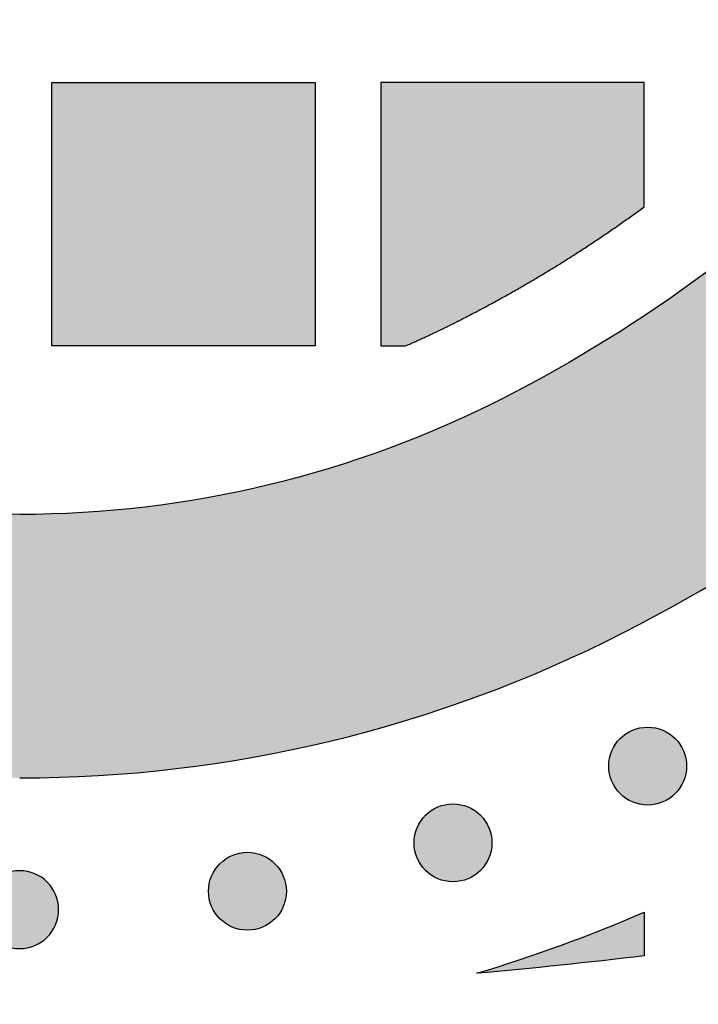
# Model space of a CAD drawing. Header units: millimetres. Extents: x -3873 to -97, y 912 to 4165.
# Tile 95 of 256: x -3328 to -3298, y 1219 to 1264. Entities that reach past the tile are written whole.
import ezdxf

# ---------------------------------------------------------------- set-up
doc = ezdxf.new("R2010")
doc.units = ezdxf.units.MM
doc.layers.add('pattern', color=7, linetype='Continuous', true_color=0x000000)

msp = doc.modelspace()

# ---------------------------------------------------------------- hatches: boundary and pattern name
at = {"layer": 'pattern'}
for points in [[(-3300.98, 1235.74), (-3299.565, 1236.481), (-3298.164, 1237.251), (-3296.777, 1238.052), (-3295.406, 1238.881), (-3294.051, 1239.74), (-3292.713, 1240.627), (-3291.393, 1241.541), (-3290.092, 1242.484), (-3288.811, 1243.452), (-3287.55, 1244.447), (-3286.311, 1245.468), (-3285.094, 1246.513), (-3283.9, 1247.582), (-3282.729, 1248.674), (-3281.583, 1249.789), (-3280.461, 1250.925), (-3278.783, 1252.703), (-3277.145, 1254.524), (-3275.547, 1256.387), (-3273.993, 1258.29), (-3272.483, 1260.232), (-3271.019, 1262.212), (-3269.602, 1264.227), (-3268.233, 1266.277), (-3266.914, 1268.359), (-3265.646, 1270.471), (-3264.43, 1272.612), (-3263.266, 1274.78), (-3262.157, 1276.972), (-3261.101, 1279.188), (-3260.101, 1281.424), (-3259.156, 1283.678), (-3265.549, 1300.368), (-3270.278, 1288.184), (-3271.112, 1286.193), (-3271.995, 1284.219), (-3272.927, 1282.263), (-3273.907, 1280.327), (-3274.934, 1278.414), (-3276.008, 1276.523), (-3277.128, 1274.658), (-3278.292, 1272.82), (-3279.5, 1271.011), (-3280.752, 1269.231), (-3282.044, 1267.483), (-3283.378, 1265.768), (-3284.75, 1264.088), (-3286.16, 1262.443), (-3287.607, 1260.836), (-3289.088, 1259.266), (-3290.037, 1258.305), (-3291.006, 1257.363), (-3291.995, 1256.439), (-3293.005, 1255.536), (-3294.034, 1254.652), (-3295.082, 1253.79), (-3296.147, 1252.948), (-3297.23, 1252.129), (-3298.33, 1251.333), (-3299.446, 1250.56), (-3300.577, 1249.81), (-3301.723, 1249.084), (-3302.882, 1248.383), (-3304.055, 1247.706), (-3305.239, 1247.055), (-3306.435, 1246.429), (-3307.709, 1245.802), (-3309.005, 1245.211), (-3310.32, 1244.656), (-3311.655, 1244.14), (-3313.007, 1243.662), (-3314.373, 1243.224), (-3315.754, 1242.827), (-3317.146, 1242.47), (-3318.548, 1242.155), (-3319.959, 1241.881), (-3321.375, 1241.649), (-3322.796, 1241.46), (-3324.219, 1241.313), (-3325.643, 1241.208), (-3327.066, 1241.145), (-3328.486, 1241.124), (-3329.905, 1241.146), (-3331.328, 1241.21), (-3332.752, 1241.316), (-3334.175, 1241.464), (-3335.596, 1241.655), (-3337.012, 1241.888), (-3338.422, 1242.162), (-3339.824, 1242.479), (-3341.216, 1242.837), (-3342.596, 1243.236), (-3343.963, 1243.675), (-3345.314, 1244.153), (-3346.648, 1244.671), (-3347.964, 1245.226), (-3349.259, 1245.818), (-3350.532, 1246.446), (-3351.728, 1247.073), (-3352.912, 1247.725), (-3354.084, 1248.403), (-3355.242, 1249.105), (-3356.388, 1249.832), (-3357.518, 1250.583), (-3358.633, 1251.357), (-3359.732, 1252.154), (-3360.815, 1252.974), (-3361.88, 1253.816), (-3362.927, 1254.679), (-3363.955, 1255.564), (-3364.964, 1256.468), (-3365.953, 1257.392), (-3366.921, 1258.336), (-3367.869, 1259.297), (-3369.349, 1260.868), (-3370.795, 1262.477), (-3372.204, 1264.122), (-3373.575, 1265.804), (-3374.906, 1267.52), (-3376.198, 1269.269), (-3377.447, 1271.049), (-3378.654, 1272.86), (-3379.817, 1274.699), (-3380.935, 1276.565), (-3382.008, 1278.456), (-3383.033, 1280.371), (-3384.012, 1282.307), (-3384.942, 1284.264), (-3385.824, 1286.239), (-3386.656, 1288.23), (-3391.376, 1300.417), (-3397.782, 1283.733), (-3396.839, 1281.478), (-3395.84, 1279.241), (-3394.787, 1277.025), (-3393.679, 1274.831), (-3392.517, 1272.663), (-3391.302, 1270.521), (-3390.036, 1268.407), (-3388.719, 1266.324), (-3387.352, 1264.274), (-3385.936, 1262.257), (-3384.474, 1260.276), (-3382.965, 1258.333), (-3381.412, 1256.428), (-3379.816, 1254.564), (-3378.179, 1252.742), (-3376.503, 1250.963), (-3375.382, 1249.826), (-3374.236, 1248.71), (-3373.067, 1247.617), (-3371.873, 1246.547), (-3370.657, 1245.501), (-3369.419, 1244.48), (-3368.159, 1243.484), (-3366.879, 1242.514), (-3365.578, 1241.571), (-3364.259, 1240.655), (-3362.922, 1239.767), (-3361.568, 1238.907), (-3360.197, 1238.077), (-3358.811, 1237.275), (-3357.41, 1236.504), (-3355.996, 1235.762), (-3354.408, 1234.979), (-3352.792, 1234.24), (-3351.15, 1233.547), (-3349.486, 1232.902), (-3347.8, 1232.305), (-3346.095, 1231.757), (-3344.373, 1231.26), (-3342.637, 1230.813), (-3340.888, 1230.418), (-3339.128, 1230.076), (-3337.361, 1229.786), (-3335.589, 1229.548), (-3333.813, 1229.363), (-3332.037, 1229.231), (-3330.262, 1229.152), (-3328.491, 1229.124), (-3326.719, 1229.15), (-3324.944, 1229.228), (-3323.168, 1229.359), (-3321.392, 1229.542), (-3319.619, 1229.779), (-3317.852, 1230.067), (-3316.092, 1230.409), (-3314.343, 1230.802), (-3312.606, 1231.247), (-3310.884, 1231.743), (-3309.178, 1232.289), (-3307.492, 1232.885), (-3305.827, 1233.529), (-3304.185, 1234.221), (-3302.569, 1234.958)], [(-3327.03, 1248.798), (-3327.031, 1260.798), (-3315.031, 1260.799), (-3315.03, 1248.799)], [(-3310.917, 1248.799), (-3309.644, 1249.376), (-3308.389, 1249.991), (-3307.301, 1250.56), (-3306.225, 1251.151), (-3305.16, 1251.763), (-3304.107, 1252.397), (-3303.067, 1253.051), (-3302.04, 1253.726), (-3301.028, 1254.421), (-3300.03, 1255.135), (-3300.03, 1260.8), (-3312.03, 1260.799), (-3312.029, 1248.799)], [(-3301.125, 1228.408), (-3301.097, 1228.38), (-3301.068, 1228.353), (-3301.038, 1228.326), (-3301.007, 1228.3), (-3300.976, 1228.274), (-3300.943, 1228.249), (-3300.91, 1228.224), (-3300.876, 1228.2), (-3300.841, 1228.177), (-3300.805, 1228.154), (-3300.769, 1228.132), (-3300.731, 1228.111), (-3300.693, 1228.09), (-3300.655, 1228.071), (-3300.615, 1228.052), (-3300.575, 1228.034), (-3300.534, 1228.017), (-3300.493, 1228.001), (-3300.451, 1227.986), (-3300.409, 1227.972), (-3300.366, 1227.959), (-3300.322, 1227.947), (-3300.278, 1227.936), (-3300.234, 1227.926), (-3300.189, 1227.917), (-3300.144, 1227.909), (-3300.099, 1227.903), (-3300.054, 1227.898), (-3300.008, 1227.893), (-3299.962, 1227.89), (-3299.916, 1227.889), (-3299.87, 1227.888), (-3299.824, 1227.889), (-3299.779, 1227.891), (-3299.733, 1227.893), (-3299.687, 1227.898), (-3299.642, 1227.903), (-3299.596, 1227.909), (-3299.551, 1227.917), (-3299.507, 1227.926), (-3299.462, 1227.936), (-3299.419, 1227.947), (-3299.375, 1227.959), (-3299.332, 1227.972), (-3299.29, 1227.986), (-3299.248, 1228.001), (-3299.206, 1228.017), (-3299.166, 1228.034), (-3299.126, 1228.052), (-3299.086, 1228.071), (-3299.047, 1228.091), (-3299.009, 1228.111), (-3298.972, 1228.132), (-3298.936, 1228.154), (-3298.9, 1228.177), (-3298.865, 1228.201), (-3298.831, 1228.225), (-3298.798, 1228.249), (-3298.765, 1228.274), (-3298.734, 1228.3), (-3298.703, 1228.326), (-3298.673, 1228.353), (-3298.644, 1228.38), (-3298.616, 1228.408), (-3298.588, 1228.436), (-3298.561, 1228.465), (-3298.534, 1228.495), (-3298.508, 1228.526), (-3298.482, 1228.557), (-3298.457, 1228.59), (-3298.432, 1228.623), (-3298.408, 1228.657), (-3298.385, 1228.692), (-3298.362, 1228.728), (-3298.34, 1228.764), (-3298.319, 1228.802), (-3298.299, 1228.84), (-3298.279, 1228.878), (-3298.26, 1228.918), (-3298.242, 1228.958), (-3298.225, 1228.999), (-3298.209, 1229.04), (-3298.194, 1229.082), (-3298.18, 1229.124), (-3298.167, 1229.167), (-3298.155, 1229.211), (-3298.144, 1229.255), (-3298.134, 1229.299), (-3298.125, 1229.344), (-3298.117, 1229.389), (-3298.111, 1229.434), (-3298.106, 1229.479), (-3298.102, 1229.525), (-3298.099, 1229.571), (-3298.097, 1229.617), (-3298.096, 1229.663), (-3298.097, 1229.708), (-3298.099, 1229.754), (-3298.102, 1229.8), (-3298.106, 1229.846), (-3298.111, 1229.891), (-3298.117, 1229.937), (-3298.125, 1229.981), (-3298.134, 1230.026), (-3298.144, 1230.07), (-3298.155, 1230.114), (-3298.167, 1230.158), (-3298.18, 1230.201), (-3298.194, 1230.243), (-3298.209, 1230.285), (-3298.225, 1230.327), (-3298.242, 1230.367), (-3298.26, 1230.407), (-3298.279, 1230.447), (-3298.299, 1230.486), (-3298.319, 1230.524), (-3298.34, 1230.561), (-3298.362, 1230.597), (-3298.385, 1230.633), (-3298.409, 1230.668), (-3298.433, 1230.702), (-3298.457, 1230.735), (-3298.483, 1230.768), (-3298.508, 1230.799), (-3298.535, 1230.83), (-3298.561, 1230.86), (-3298.588, 1230.889), (-3298.616, 1230.917), (-3298.644, 1230.945), (-3298.673, 1230.972), (-3298.703, 1230.999), (-3298.734, 1231.025), (-3298.765, 1231.051), (-3298.798, 1231.076), (-3298.831, 1231.1), (-3298.865, 1231.124), (-3298.9, 1231.148), (-3298.936, 1231.171), (-3298.972, 1231.193), (-3299.01, 1231.214), (-3299.048, 1231.234), (-3299.086, 1231.254), (-3299.126, 1231.273), (-3299.166, 1231.291), (-3299.207, 1231.308), (-3299.248, 1231.324), (-3299.29, 1231.339), (-3299.332, 1231.353), (-3299.375, 1231.366), (-3299.419, 1231.378), (-3299.463, 1231.389), (-3299.507, 1231.399), (-3299.552, 1231.408), (-3299.597, 1231.415), (-3299.642, 1231.422), (-3299.687, 1231.427), (-3299.733, 1231.431), (-3299.779, 1231.434), (-3299.825, 1231.436), (-3299.871, 1231.437), (-3299.917, 1231.436), (-3299.962, 1231.434), (-3300.008, 1231.431), (-3300.054, 1231.427), (-3300.099, 1231.422), (-3300.145, 1231.415), (-3300.19, 1231.408), (-3300.234, 1231.399), (-3300.278, 1231.389), (-3300.322, 1231.378), (-3300.366, 1231.366), (-3300.409, 1231.353), (-3300.451, 1231.339), (-3300.493, 1231.324), (-3300.535, 1231.308), (-3300.575, 1231.291), (-3300.615, 1231.273), (-3300.655, 1231.254), (-3300.694, 1231.234), (-3300.732, 1231.214), (-3300.769, 1231.192), (-3300.805, 1231.17), (-3300.841, 1231.148), (-3300.876, 1231.124), (-3300.91, 1231.1), (-3300.943, 1231.076), (-3300.976, 1231.05), (-3301.007, 1231.025), (-3301.038, 1230.998), (-3301.068, 1230.972), (-3301.097, 1230.944), (-3301.125, 1230.917), (-3301.153, 1230.889), (-3301.18, 1230.86), (-3301.207, 1230.83), (-3301.233, 1230.799), (-3301.259, 1230.768), (-3301.284, 1230.735), (-3301.308, 1230.702), (-3301.333, 1230.668), (-3301.356, 1230.633), (-3301.379, 1230.597), (-3301.401, 1230.561), (-3301.422, 1230.523), (-3301.442, 1230.485), (-3301.462, 1230.447), (-3301.481, 1230.407), (-3301.499, 1230.367), (-3301.516, 1230.326), (-3301.532, 1230.285), (-3301.547, 1230.243), (-3301.561, 1230.2), (-3301.574, 1230.158), (-3301.586, 1230.114), (-3301.597, 1230.07), (-3301.607, 1230.026), (-3301.616, 1229.981), (-3301.624, 1229.936), (-3301.63, 1229.891), (-3301.635, 1229.846), (-3301.639, 1229.8), (-3301.642, 1229.754), (-3301.644, 1229.708), (-3301.645, 1229.662), (-3301.644, 1229.616), (-3301.642, 1229.57), (-3301.639, 1229.525), (-3301.635, 1229.479), (-3301.63, 1229.434), (-3301.623, 1229.388), (-3301.616, 1229.343), (-3301.607, 1229.299), (-3301.597, 1229.254), (-3301.586, 1229.211), (-3301.574, 1229.167), (-3301.561, 1229.124), (-3301.547, 1229.082), (-3301.532, 1229.04), (-3301.516, 1228.998), (-3301.499, 1228.958), (-3301.481, 1228.917), (-3301.462, 1228.878), (-3301.442, 1228.839), (-3301.422, 1228.801), (-3301.401, 1228.764), (-3301.379, 1228.728), (-3301.356, 1228.692), (-3301.332, 1228.657), (-3301.308, 1228.623), (-3301.284, 1228.59), (-3301.258, 1228.557), (-3301.233, 1228.525), (-3301.206, 1228.495), (-3301.18, 1228.465), (-3301.153, 1228.436)], [(-3309.999, 1224.911), (-3309.971, 1224.884), (-3309.942, 1224.857), (-3309.912, 1224.83), (-3309.881, 1224.804), (-3309.849, 1224.778), (-3309.817, 1224.753), (-3309.784, 1224.728), (-3309.75, 1224.704), (-3309.715, 1224.681), (-3309.679, 1224.658), (-3309.642, 1224.636), (-3309.605, 1224.615), (-3309.567, 1224.594), (-3309.528, 1224.574), (-3309.489, 1224.556), (-3309.449, 1224.538), (-3309.408, 1224.521), (-3309.367, 1224.505), (-3309.325, 1224.489), (-3309.282, 1224.475), (-3309.239, 1224.462), (-3309.196, 1224.45), (-3309.152, 1224.439), (-3309.108, 1224.429), (-3309.063, 1224.421), (-3309.018, 1224.413), (-3308.973, 1224.407), (-3308.927, 1224.401), (-3308.882, 1224.397), (-3308.836, 1224.394), (-3308.79, 1224.392), (-3308.744, 1224.392), (-3308.698, 1224.392), (-3308.652, 1224.394), (-3308.607, 1224.397), (-3308.561, 1224.401), (-3308.515, 1224.407), (-3308.47, 1224.413), (-3308.425, 1224.421), (-3308.381, 1224.429), (-3308.336, 1224.439), (-3308.292, 1224.45), (-3308.249, 1224.462), (-3308.206, 1224.475), (-3308.163, 1224.49), (-3308.122, 1224.505), (-3308.08, 1224.521), (-3308.039, 1224.538), (-3307.999, 1224.556), (-3307.96, 1224.575), (-3307.921, 1224.594), (-3307.883, 1224.615), (-3307.846, 1224.636), (-3307.809, 1224.658), (-3307.774, 1224.681), (-3307.739, 1224.704), (-3307.705, 1224.728), (-3307.671, 1224.753), (-3307.639, 1224.778), (-3307.607, 1224.804), (-3307.577, 1224.83), (-3307.547, 1224.857), (-3307.518, 1224.884), (-3307.49, 1224.912), (-3307.462, 1224.94), (-3307.435, 1224.969), (-3307.408, 1224.999), (-3307.382, 1225.029), (-3307.356, 1225.061), (-3307.331, 1225.093), (-3307.306, 1225.127), (-3307.282, 1225.161), (-3307.259, 1225.196), (-3307.236, 1225.231), (-3307.214, 1225.268), (-3307.193, 1225.305), (-3307.172, 1225.343), (-3307.153, 1225.382), (-3307.134, 1225.421), (-3307.116, 1225.462), (-3307.099, 1225.502), (-3307.083, 1225.544), (-3307.068, 1225.586), (-3307.054, 1225.628), (-3307.04, 1225.671), (-3307.028, 1225.714), (-3307.018, 1225.758), (-3307.008, 1225.803), (-3306.999, 1225.847), (-3306.991, 1225.892), (-3306.985, 1225.938), (-3306.979, 1225.983), (-3306.975, 1226.029), (-3306.972, 1226.074), (-3306.971, 1226.12), (-3306.97, 1226.166), (-3306.971, 1226.212), (-3306.972, 1226.258), (-3306.975, 1226.304), (-3306.98, 1226.35), (-3306.985, 1226.395), (-3306.991, 1226.44), (-3306.999, 1226.485), (-3307.008, 1226.53), (-3307.018, 1226.574), (-3307.029, 1226.618), (-3307.041, 1226.661), (-3307.054, 1226.704), (-3307.068, 1226.747), (-3307.083, 1226.789), (-3307.099, 1226.83), (-3307.116, 1226.871), (-3307.134, 1226.911), (-3307.153, 1226.95), (-3307.172, 1226.989), (-3307.193, 1227.027), (-3307.214, 1227.064), (-3307.236, 1227.101), (-3307.259, 1227.137), (-3307.282, 1227.172), (-3307.306, 1227.206), (-3307.331, 1227.239), (-3307.356, 1227.271), (-3307.382, 1227.303), (-3307.408, 1227.334), (-3307.435, 1227.364), (-3307.462, 1227.393), (-3307.49, 1227.421), (-3307.518, 1227.448), (-3307.547, 1227.476), (-3307.577, 1227.502), (-3307.608, 1227.528), (-3307.639, 1227.554), (-3307.672, 1227.579), (-3307.705, 1227.604), (-3307.739, 1227.628), (-3307.774, 1227.652), (-3307.81, 1227.674), (-3307.846, 1227.696), (-3307.883, 1227.718), (-3307.921, 1227.738), (-3307.96, 1227.758), (-3308, 1227.777), (-3308.04, 1227.795), (-3308.08, 1227.812), (-3308.122, 1227.828), (-3308.164, 1227.843), (-3308.206, 1227.857), (-3308.249, 1227.87), (-3308.293, 1227.882), (-3308.337, 1227.893), (-3308.381, 1227.903), (-3308.426, 1227.912), (-3308.471, 1227.919), (-3308.516, 1227.926), (-3308.561, 1227.931), (-3308.607, 1227.935), (-3308.653, 1227.938), (-3308.699, 1227.94), (-3308.744, 1227.94), (-3308.79, 1227.94), (-3308.836, 1227.938), (-3308.882, 1227.935), (-3308.928, 1227.931), (-3308.973, 1227.926), (-3309.018, 1227.919), (-3309.063, 1227.911), (-3309.108, 1227.903), (-3309.152, 1227.893), (-3309.196, 1227.882), (-3309.24, 1227.87), (-3309.283, 1227.857), (-3309.325, 1227.843), (-3309.367, 1227.828), (-3309.408, 1227.811), (-3309.449, 1227.794), (-3309.489, 1227.776), (-3309.529, 1227.758), (-3309.567, 1227.738), (-3309.605, 1227.717), (-3309.643, 1227.696), (-3309.679, 1227.674), (-3309.715, 1227.651), (-3309.75, 1227.628), (-3309.784, 1227.604), (-3309.817, 1227.579), (-3309.85, 1227.554), (-3309.881, 1227.528), (-3309.912, 1227.502), (-3309.942, 1227.475), (-3309.971, 1227.448), (-3309.999, 1227.421), (-3310.027, 1227.392), (-3310.054, 1227.363), (-3310.08, 1227.334), (-3310.107, 1227.303), (-3310.132, 1227.271), (-3310.158, 1227.239), (-3310.182, 1227.205), (-3310.206, 1227.171), (-3310.23, 1227.136), (-3310.253, 1227.101), (-3310.275, 1227.064), (-3310.296, 1227.027), (-3310.316, 1226.989), (-3310.336, 1226.95), (-3310.355, 1226.911), (-3310.373, 1226.871), (-3310.39, 1226.83), (-3310.406, 1226.789), (-3310.421, 1226.747), (-3310.435, 1226.704), (-3310.448, 1226.661), (-3310.46, 1226.618), (-3310.471, 1226.574), (-3310.481, 1226.53), (-3310.49, 1226.485), (-3310.497, 1226.44), (-3310.504, 1226.395), (-3310.509, 1226.349), (-3310.513, 1226.304), (-3310.516, 1226.258), (-3310.518, 1226.212), (-3310.519, 1226.166), (-3310.518, 1226.12), (-3310.516, 1226.074), (-3310.513, 1226.028), (-3310.509, 1225.983), (-3310.504, 1225.937), (-3310.497, 1225.892), (-3310.49, 1225.847), (-3310.481, 1225.802), (-3310.471, 1225.758), (-3310.46, 1225.714), (-3310.448, 1225.671), (-3310.435, 1225.628), (-3310.421, 1225.585), (-3310.406, 1225.543), (-3310.39, 1225.502), (-3310.373, 1225.461), (-3310.355, 1225.421), (-3310.336, 1225.382), (-3310.316, 1225.343), (-3310.296, 1225.305), (-3310.274, 1225.268), (-3310.252, 1225.231), (-3310.23, 1225.196), (-3310.206, 1225.161), (-3310.182, 1225.127), (-3310.157, 1225.093), (-3310.132, 1225.061), (-3310.107, 1225.029), (-3310.08, 1224.998), (-3310.054, 1224.969), (-3310.026, 1224.94)], [(-3319.365, 1222.707), (-3319.337, 1222.679), (-3319.308, 1222.652), (-3319.278, 1222.625), (-3319.247, 1222.599), (-3319.216, 1222.573), (-3319.183, 1222.548), (-3319.15, 1222.523), (-3319.116, 1222.499), (-3319.081, 1222.476), (-3319.045, 1222.453), (-3319.009, 1222.431), (-3318.972, 1222.41), (-3318.934, 1222.389), (-3318.895, 1222.37), (-3318.855, 1222.351), (-3318.815, 1222.333), (-3318.775, 1222.316), (-3318.733, 1222.3), (-3318.691, 1222.285), (-3318.649, 1222.271), (-3318.606, 1222.257), (-3318.562, 1222.245), (-3318.519, 1222.234), (-3318.474, 1222.225), (-3318.43, 1222.216), (-3318.385, 1222.208), (-3318.339, 1222.202), (-3318.294, 1222.196), (-3318.248, 1222.192), (-3318.202, 1222.189), (-3318.157, 1222.188), (-3318.111, 1222.187), (-3318.065, 1222.188), (-3318.019, 1222.189), (-3317.973, 1222.192), (-3317.927, 1222.196), (-3317.882, 1222.202), (-3317.837, 1222.208), (-3317.792, 1222.216), (-3317.747, 1222.225), (-3317.703, 1222.234), (-3317.659, 1222.245), (-3317.615, 1222.258), (-3317.572, 1222.271), (-3317.53, 1222.285), (-3317.488, 1222.3), (-3317.447, 1222.316), (-3317.406, 1222.333), (-3317.366, 1222.351), (-3317.326, 1222.37), (-3317.288, 1222.389), (-3317.25, 1222.41), (-3317.212, 1222.431), (-3317.176, 1222.453), (-3317.14, 1222.476), (-3317.105, 1222.499), (-3317.071, 1222.523), (-3317.038, 1222.548), (-3317.005, 1222.573), (-3316.974, 1222.599), (-3316.943, 1222.625), (-3316.913, 1222.652), (-3316.884, 1222.679), (-3316.856, 1222.707), (-3316.829, 1222.735), (-3316.801, 1222.764), (-3316.775, 1222.794), (-3316.748, 1222.825), (-3316.723, 1222.856), (-3316.697, 1222.889), (-3316.673, 1222.922), (-3316.649, 1222.956), (-3316.625, 1222.991), (-3316.603, 1223.027), (-3316.581, 1223.063), (-3316.559, 1223.1), (-3316.539, 1223.138), (-3316.519, 1223.177), (-3316.5, 1223.217), (-3316.482, 1223.257), (-3316.465, 1223.297), (-3316.449, 1223.339), (-3316.434, 1223.381), (-3316.42, 1223.423), (-3316.407, 1223.466), (-3316.395, 1223.51), (-3316.384, 1223.554), (-3316.374, 1223.598), (-3316.365, 1223.642), (-3316.358, 1223.687), (-3316.351, 1223.733), (-3316.346, 1223.778), (-3316.342, 1223.824), (-3316.339, 1223.87), (-3316.337, 1223.915), (-3316.336, 1223.961), (-3316.337, 1224.007), (-3316.339, 1224.053), (-3316.342, 1224.099), (-3316.346, 1224.145), (-3316.351, 1224.19), (-3316.358, 1224.235), (-3316.365, 1224.28), (-3316.374, 1224.325), (-3316.384, 1224.369), (-3316.395, 1224.413), (-3316.407, 1224.457), (-3316.42, 1224.5), (-3316.434, 1224.542), (-3316.449, 1224.584), (-3316.465, 1224.625), (-3316.482, 1224.666), (-3316.5, 1224.706), (-3316.519, 1224.746), (-3316.539, 1224.784), (-3316.559, 1224.822), (-3316.581, 1224.86), (-3316.603, 1224.896), (-3316.625, 1224.932), (-3316.649, 1224.967), (-3316.673, 1225.001), (-3316.698, 1225.034), (-3316.723, 1225.067), (-3316.749, 1225.098), (-3316.775, 1225.129), (-3316.802, 1225.159), (-3316.829, 1225.188), (-3316.856, 1225.216), (-3316.884, 1225.244), (-3316.913, 1225.271), (-3316.943, 1225.297), (-3316.974, 1225.324), (-3317.006, 1225.349), (-3317.038, 1225.375), (-3317.071, 1225.399), (-3317.106, 1225.423), (-3317.14, 1225.447), (-3317.176, 1225.469), (-3317.213, 1225.491), (-3317.25, 1225.513), (-3317.288, 1225.533), (-3317.327, 1225.553), (-3317.366, 1225.572), (-3317.406, 1225.59), (-3317.447, 1225.607), (-3317.488, 1225.623), (-3317.53, 1225.638), (-3317.573, 1225.652), (-3317.616, 1225.665), (-3317.659, 1225.677), (-3317.703, 1225.688), (-3317.747, 1225.698), (-3317.792, 1225.707), (-3317.837, 1225.714), (-3317.882, 1225.721), (-3317.928, 1225.726), (-3317.973, 1225.73), (-3318.019, 1225.733), (-3318.065, 1225.735), (-3318.111, 1225.736), (-3318.157, 1225.735), (-3318.203, 1225.733), (-3318.249, 1225.73), (-3318.294, 1225.726), (-3318.34, 1225.721), (-3318.385, 1225.714), (-3318.43, 1225.707), (-3318.475, 1225.698), (-3318.519, 1225.688), (-3318.563, 1225.677), (-3318.606, 1225.665), (-3318.649, 1225.652), (-3318.692, 1225.638), (-3318.734, 1225.623), (-3318.775, 1225.607), (-3318.816, 1225.59), (-3318.856, 1225.572), (-3318.895, 1225.553), (-3318.934, 1225.533), (-3318.972, 1225.513), (-3319.009, 1225.491), (-3319.046, 1225.469), (-3319.081, 1225.447), (-3319.116, 1225.423), (-3319.15, 1225.399), (-3319.184, 1225.374), (-3319.216, 1225.349), (-3319.248, 1225.323), (-3319.278, 1225.297), (-3319.308, 1225.27), (-3319.337, 1225.243), (-3319.366, 1225.216), (-3319.393, 1225.188), (-3319.42, 1225.159), (-3319.447, 1225.129), (-3319.473, 1225.098), (-3319.499, 1225.066), (-3319.524, 1225.034), (-3319.549, 1225.001), (-3319.573, 1224.967), (-3319.596, 1224.932), (-3319.619, 1224.896), (-3319.641, 1224.859), (-3319.662, 1224.822), (-3319.683, 1224.784), (-3319.702, 1224.745), (-3319.721, 1224.706), (-3319.739, 1224.666), (-3319.756, 1224.625), (-3319.772, 1224.584), (-3319.787, 1224.542), (-3319.802, 1224.499), (-3319.815, 1224.456), (-3319.827, 1224.413), (-3319.838, 1224.369), (-3319.847, 1224.325), (-3319.856, 1224.28), (-3319.864, 1224.235), (-3319.87, 1224.19), (-3319.876, 1224.144), (-3319.88, 1224.099), (-3319.883, 1224.053), (-3319.884, 1224.007), (-3319.885, 1223.961), (-3319.884, 1223.915), (-3319.883, 1223.869), (-3319.88, 1223.824), (-3319.876, 1223.778), (-3319.87, 1223.732), (-3319.864, 1223.687), (-3319.856, 1223.642), (-3319.847, 1223.598), (-3319.838, 1223.553), (-3319.827, 1223.509), (-3319.815, 1223.466), (-3319.801, 1223.423), (-3319.787, 1223.38), (-3319.772, 1223.338), (-3319.756, 1223.297), (-3319.739, 1223.256), (-3319.721, 1223.216), (-3319.702, 1223.177), (-3319.683, 1223.138), (-3319.662, 1223.1), (-3319.641, 1223.063), (-3319.619, 1223.026), (-3319.596, 1222.991), (-3319.573, 1222.956), (-3319.549, 1222.922), (-3319.524, 1222.888), (-3319.499, 1222.856), (-3319.473, 1222.824), (-3319.447, 1222.794), (-3319.42, 1222.764), (-3319.393, 1222.735)], [(-3327.239, 1221.869), (-3327.268, 1221.841), (-3327.297, 1221.814), (-3327.327, 1221.787), (-3327.357, 1221.761), (-3327.389, 1221.735), (-3327.421, 1221.71), (-3327.455, 1221.685), (-3327.489, 1221.661), (-3327.524, 1221.638), (-3327.559, 1221.615), (-3327.596, 1221.593), (-3327.633, 1221.572), (-3327.671, 1221.552), (-3327.71, 1221.532), (-3327.749, 1221.513), (-3327.79, 1221.495), (-3327.83, 1221.478), (-3327.872, 1221.462), (-3327.914, 1221.447), (-3327.956, 1221.433), (-3327.999, 1221.42), (-3328.043, 1221.408), (-3328.087, 1221.397), (-3328.131, 1221.387), (-3328.176, 1221.379), (-3328.22, 1221.371), (-3328.266, 1221.365), (-3328.311, 1221.359), (-3328.357, 1221.355), (-3328.403, 1221.352), (-3328.449, 1221.351), (-3328.494, 1221.35), (-3328.54, 1221.351), (-3328.586, 1221.352), (-3328.632, 1221.355), (-3328.678, 1221.36), (-3328.723, 1221.365), (-3328.768, 1221.372), (-3328.813, 1221.379), (-3328.858, 1221.388), (-3328.902, 1221.398), (-3328.946, 1221.409), (-3328.99, 1221.421), (-3329.033, 1221.434), (-3329.075, 1221.448), (-3329.117, 1221.463), (-3329.158, 1221.479), (-3329.199, 1221.497), (-3329.239, 1221.515), (-3329.279, 1221.533), (-3329.317, 1221.553), (-3329.355, 1221.574), (-3329.392, 1221.595), (-3329.429, 1221.617), (-3329.465, 1221.64), (-3329.5, 1221.663), (-3329.534, 1221.687), (-3329.567, 1221.712), (-3329.599, 1221.737), (-3329.631, 1221.763), (-3329.662, 1221.789), (-3329.691, 1221.816), (-3329.72, 1221.843), (-3329.749, 1221.871), (-3329.776, 1221.899), (-3329.803, 1221.928), (-3329.83, 1221.958), (-3329.856, 1221.989), (-3329.882, 1222.02), (-3329.907, 1222.053), (-3329.932, 1222.086), (-3329.956, 1222.12), (-3329.979, 1222.155), (-3330.002, 1222.191), (-3330.024, 1222.227), (-3330.045, 1222.265), (-3330.066, 1222.303), (-3330.085, 1222.341), (-3330.104, 1222.381), (-3330.122, 1222.421), (-3330.139, 1222.462), (-3330.155, 1222.503), (-3330.17, 1222.545), (-3330.184, 1222.588), (-3330.197, 1222.631), (-3330.209, 1222.674), (-3330.22, 1222.718), (-3330.23, 1222.762), (-3330.239, 1222.807), (-3330.246, 1222.852), (-3330.253, 1222.897), (-3330.258, 1222.943), (-3330.262, 1222.988), (-3330.265, 1223.034), (-3330.267, 1223.08), (-3330.267, 1223.126), (-3330.267, 1223.172), (-3330.265, 1223.218), (-3330.262, 1223.263), (-3330.258, 1223.309), (-3330.252, 1223.355), (-3330.246, 1223.4), (-3330.238, 1223.445), (-3330.229, 1223.489), (-3330.219, 1223.534), (-3330.208, 1223.578), (-3330.196, 1223.621), (-3330.183, 1223.664), (-3330.169, 1223.706), (-3330.154, 1223.748), (-3330.138, 1223.79), (-3330.121, 1223.83), (-3330.103, 1223.871), (-3330.084, 1223.91), (-3330.064, 1223.949), (-3330.044, 1223.987), (-3330.022, 1224.024), (-3330, 1224.06), (-3329.977, 1224.096), (-3329.954, 1224.131), (-3329.93, 1224.165), (-3329.905, 1224.198), (-3329.88, 1224.231), (-3329.854, 1224.262), (-3329.828, 1224.293), (-3329.801, 1224.323), (-3329.774, 1224.352), (-3329.746, 1224.38), (-3329.718, 1224.408), (-3329.689, 1224.435), (-3329.659, 1224.461), (-3329.629, 1224.488), (-3329.597, 1224.513), (-3329.564, 1224.538), (-3329.531, 1224.563), (-3329.497, 1224.587), (-3329.462, 1224.611), (-3329.426, 1224.633), (-3329.39, 1224.655), (-3329.353, 1224.676), (-3329.314, 1224.697), (-3329.276, 1224.717), (-3329.236, 1224.735), (-3329.196, 1224.753), (-3329.155, 1224.77), (-3329.114, 1224.786), (-3329.072, 1224.801), (-3329.03, 1224.815), (-3328.987, 1224.829), (-3328.943, 1224.841), (-3328.899, 1224.851), (-3328.855, 1224.861), (-3328.81, 1224.87), (-3328.765, 1224.878), (-3328.72, 1224.884), (-3328.675, 1224.889), (-3328.629, 1224.893), (-3328.583, 1224.896), (-3328.537, 1224.898), (-3328.491, 1224.899), (-3328.445, 1224.898), (-3328.4, 1224.896), (-3328.354, 1224.893), (-3328.308, 1224.889), (-3328.263, 1224.884), (-3328.217, 1224.877), (-3328.172, 1224.869), (-3328.128, 1224.861), (-3328.084, 1224.851), (-3328.04, 1224.84), (-3327.996, 1224.828), (-3327.953, 1224.815), (-3327.911, 1224.8), (-3327.869, 1224.785), (-3327.827, 1224.769), (-3327.787, 1224.752), (-3327.747, 1224.734), (-3327.707, 1224.715), (-3327.669, 1224.695), (-3327.631, 1224.675), (-3327.593, 1224.654), (-3327.557, 1224.632), (-3327.521, 1224.609), (-3327.486, 1224.585), (-3327.452, 1224.561), (-3327.419, 1224.537), (-3327.386, 1224.511), (-3327.355, 1224.486), (-3327.324, 1224.459), (-3327.294, 1224.433), (-3327.265, 1224.405), (-3327.237, 1224.378), (-3327.21, 1224.35), (-3327.183, 1224.321), (-3327.156, 1224.291), (-3327.13, 1224.26), (-3327.104, 1224.228), (-3327.079, 1224.196), (-3327.054, 1224.163), (-3327.03, 1224.128), (-3327.007, 1224.093), (-3326.984, 1224.058), (-3326.962, 1224.021), (-3326.941, 1223.984), (-3326.92, 1223.946), (-3326.901, 1223.907), (-3326.882, 1223.868), (-3326.864, 1223.828), (-3326.847, 1223.787), (-3326.831, 1223.745), (-3326.816, 1223.704), (-3326.802, 1223.661), (-3326.789, 1223.618), (-3326.777, 1223.575), (-3326.766, 1223.531), (-3326.756, 1223.486), (-3326.747, 1223.442), (-3326.74, 1223.397), (-3326.733, 1223.351), (-3326.728, 1223.306), (-3326.724, 1223.26), (-3326.721, 1223.215), (-3326.719, 1223.169), (-3326.719, 1223.123), (-3326.719, 1223.077), (-3326.721, 1223.031), (-3326.724, 1222.985), (-3326.728, 1222.94), (-3326.734, 1222.894), (-3326.74, 1222.849), (-3326.748, 1222.804), (-3326.757, 1222.759), (-3326.766, 1222.715), (-3326.777, 1222.671), (-3326.79, 1222.628), (-3326.803, 1222.585), (-3326.817, 1222.542), (-3326.832, 1222.5), (-3326.848, 1222.459), (-3326.865, 1222.418), (-3326.883, 1222.378), (-3326.902, 1222.339), (-3326.922, 1222.3), (-3326.942, 1222.262), (-3326.964, 1222.225), (-3326.986, 1222.188), (-3327.008, 1222.153), (-3327.032, 1222.118), (-3327.056, 1222.084), (-3327.081, 1222.05), (-3327.106, 1222.018), (-3327.132, 1221.986), (-3327.158, 1221.956), (-3327.185, 1221.926), (-3327.212, 1221.897)], [(-3300.027, 1221.02), (-3307.66, 1220.222), (-3305.724, 1220.837), (-3303.805, 1221.506), (-3301.905, 1222.228), (-3300.027, 1223.003)]]:
    msp.add_hatch(color=256, dxfattribs=at).paths.add_polyline_path(points, flags=0)

# ---------------------------------------------------------------- linework, layer by layer
for p, q in [((-3300.03, 1260.8), (-3312.03, 1260.799)), ((-3312.03, 1260.799), (-3312.029, 1248.799)), ((-3300.03, 1255.135), (-3300.03, 1260.8)), ((-3300.027, 1223.003), (-3300.027, 1221.02))]:
    msp.add_line(p, q, dxfattribs=at)
msp.add_lwpolyline([(-3327.03, 1248.798), (-3327.031, 1260.798), (-3315.031, 1260.799), (-3315.03, 1248.799)], close=True, dxfattribs=at)
for centre in [(-3299.87, 1229.662), (-3308.744, 1226.166), (-3318.111, 1223.961)]:
    msp.add_circle(centre, 1.774, dxfattribs=at)
at = {"layer": 'pattern', "extrusion": (0, 0, -1)}
msp.add_circle((3328.493, 1223.124), 1.774, dxfattribs=at)
for centre, radius, start, end in [((3328.58, 1457.391), 250.09, 231.47083, 269.55184), ((3336.271, 1304.883), 65.629, 224.03356, 242.95952), ((3328.438, 1289.649), 48.525, 270.0567, 297.0857), ((3328.495, 1289.649), 48.525, 242.9595, 269.9886), ((3328.58, 1457.391), 238.089, 263.11209, 264.95909)]:
    msp.add_arc(centre, radius, start, end, dxfattribs=at)
at = {"layer": 'pattern'}
for centre, radius, start, end in [((-3336.271, 1304.883), 77.629, 297.04048, 315.96644), ((-3328.58, 1457.391), 262.09, 270.42785, 304.55926), ((-3328.495, 1289.649), 60.525, 270.00467, 297.04048), ((-3328.631, 1289.649), 72.525, 286.80724, 293.22854)]:
    msp.add_arc(centre, radius, start, end, dxfattribs=at)
msp.add_rational_spline([(-3310.917, 1248.799), (-3309.634, 1249.356), (-3308.389, 1249.991), (-3304.004, 1252.23), (-3300.03, 1255.135)], [1, 0.99950732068, 1, 0.996824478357, 1], degree=2, knots=[0, 0, 0, 2.795441, 2.795441, 12.620904, 12.620904, 12.620904], dxfattribs=at)
msp.add_open_spline([(-3312.029, 1248.799), (-3311.444, 1248.799), (-3310.917, 1248.799)], degree=2, dxfattribs=at)

doc.saveas('drawing.dxf')
